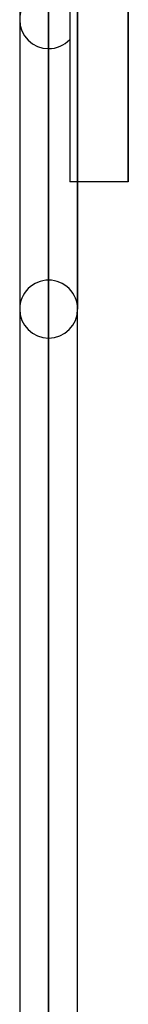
# Model space of a CAD drawing. Header units: millimetres. Extents: x -132 to 52, y -156 to 156.
# Tile 33 of 79: x -25.35 to -23.48, y -50.21 to -33.2. Entities that reach past the tile are written whole.
import ezdxf

# ---------------------------------------------------------------- set-up
doc = ezdxf.new("R2010")
doc.units = ezdxf.units.MM
doc.layers.add('MAIN-1', color=7, linetype='Continuous')

msp = doc.modelspace()

# ---------------------------------------------------------------- linework, layer by layer
at = {"layer": 'MAIN-1'}
for p, q in [((-24.85, 0), (-24.85, -76.102)), ((-23.475, 0), (-23.475, -36)), ((-25.35, 0), (-25.35, -75.632)), ((-25.35, 0), (-25.35, -75.632)), ((-24.85, -76.102), (-24.85, 0)), ((-24.85, -75.441), (-24.85, 0)), ((-24.35, -75.632), (-24.35, 0)), ((-24.35, -75.632), (-24.35, 0)), ((-23.475, -36), (-23.475, 0)), ((-24.485, -25.683), (-24.485, -33.542)), ((-24.85, -33.7), (-24.85, -25.856)), ((-24.485, -27.427), (-24.485, -36)), ((-24.485, -27.427), (-24.485, -36)), ((-24.85, -27.697), (-24.85, -75.441)), ((-24.85, -28.695), (-24.85, -37.7)), ((-25.35, -29.012), (-25.35, -38.2)), ((-25.35, -29.012), (-25.35, -38.2)), ((-24.35, -38.2), (-24.35, -28.925)), ((-24.35, -28.925), (-24.35, -38.2)), ((-24.85, -38.7), (-24.85, -29.342)), ((-24.35, -36), (-24.485, -36)), ((-23.475, -36), (-24.35, -36))]:
    msp.add_line(p, q, dxfattribs=at)
for centre, start, end in [((-24.85, -33.2), 90, 180.0001), ((-24.85, -33.2), 180.0001, 270), ((-24.85, -33.2), 270, 316.8862), ((-24.85, -38.2), 90, 180.0001), ((-24.85, -38.2), 359.9999, 90), ((-24.85, -38.2), 180.0001, 270), ((-24.85, -38.2), 270, 359.9999)]:
    msp.add_arc(centre, 0.5, start, end, dxfattribs=at)

doc.saveas('drawing.dxf')
